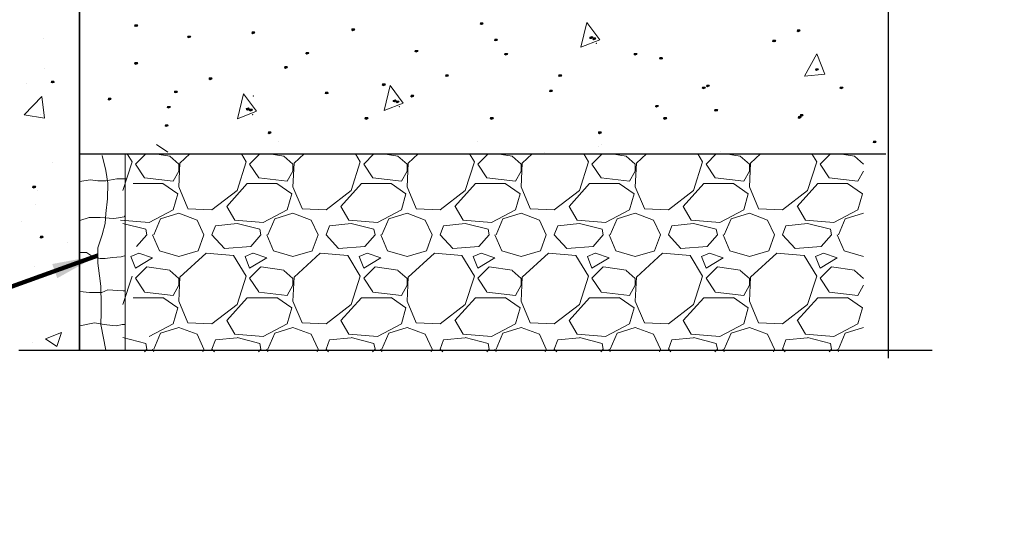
# Model space of a CAD drawing. Extents: x 155 to 606, y 184 to 461.
# Tile 2 of 28: x 202 to 245, y 185 to 207. Entities that reach past the tile are written whole.
import ezdxf

# ---------------------------------------------------------------- set-up
doc = ezdxf.new("R2010")
doc.units = 0
doc.header["$LTSCALE"] = 0.63
doc.header["$MEASUREMENT"] = 0
for name, color, linetype, lineweight in [('A-Anno-Patt', 52, 'Continuous', 18), ('od37a204$0$A-Anno-Patt', 152, 'Continuous', 18), ('od37a204$0$A-Anno-Text', 53, 'Continuous', 25), ('od37a204$0$S-Anno-Brkl', 3, 'Continuous', 25), ('od37a204$0$S-Sect-Conc', 6, 'Continuous', 35), ('od37a204$0$S-Sect-Join', 1, 'Continuous', 25)]:
    doc.layers.add(name, color=color, linetype=linetype, lineweight=lineweight)
doc.styles.add('od37a204$0$NOTES', font='romans.shx')
doc.dimstyles.new('od37a204$0$EARCH', dxfattribs={"dimtxt": 0.125, "dimasz": 0.125, "dimexe": 0.0625, "dimexo": 0.0625, "dimgap": 0.0625, "dimtad": 1, "dimdec": 4, "dimzin": 3, "dimdsep": 46, "dimlunit": 4, "dimtxsty": 'od37a204$0$NOTES', "dimcen": 0, "dimclrd": 256, "dimclre": 256, "dimadec": 0, "dimazin": 0, "dimtfac": 0.75, "dimtdec": 4, "dimtmove": 1, "dimatfit": 3, "dimfxl": 0, "dimfrac": 1, "dimtolj": 1, "dimtzin": 3, "dimlwd": 18, "dimlwe": 18, "dimarcsym": 0})

msp = doc.modelspace()

# ---------------------------------------------------------------- hatches: boundary and pattern name
at = {"layer": 'od37a204$0$S-Sect-Conc'}
h = msp.add_hatch(dxfattribs=at)
h.set_pattern_fill('AR-CONC', color=256, scale=10, style=0)
h.set_pattern_definition([(50, (65.22, 33.347), (71.726, -6.275), [7.5, -82.5]), (355, (65.22, 33.35), (-13.875, 75.22), [6, -66]), (100.45, (71.2, 32.824), (57.85, 68.944), [6.374, -70.114]), (46.184, (65.22, 53.35), (106.724, -16.552), [11.25, -123.75]), (96.636, (74.11, 51.97), (93.466, 97.41), [9.56, -105.17]), (351.184, (65.22, 53.35), (93.466, 97.41), [9, -99]), (21, (75.22, 48.347), (59.69, -40.262), [7.5, -82.5]), (326, (75.22, 48.35), (24.332, 72.515), [6, -66]), (71.45, (80.194, 44.99), (84.022, 32.253), [6.374, -70.114]), (37.5, (65.22, 33.347), (1.216, 33.2894), [0, -65.2, 0, -67, 0, -66.25]), (7.5, (65.22, 33.347), (26.307, 39.441), [0, -38.2, 0, -63.7, 0, -25.25]), (327.5, (42.92, 33.347), (53.3822, -2.2555), [0, -25, 0, -78, 0, -103.5]), (317.5, (32.92, 33.347), (58.319, 10.0105), [0, -32.5, 0, -51.8, 0, -73.5])])
h.paths.add_polyline_path([(244.95767, 206.89424), (204.44004, 212.89424), (204.44004, 200.89424), (244.95767, 200.89424)], flags=16)
h.paths.add_polyline_path([(204.44004, 212.89424), (196.44004, 212.89424), (196.44004, 186.30586), (199.54579, 186.30586), (200.23817, 187.50499), (200.05442, 185.10824), (200.74579, 186.30586), (204.44004, 186.30586)], flags=16)

# ---------------------------------------------------------------- linework, layer by layer
at = {"layer": 'A-Anno-Patt'}
for p, q in [((204.44004, 200.89424), (206.44004, 200.89424)), ((205.43222, 200.82085), (205.58789, 200.17619)), ((206.44004, 200.89424), (206.44004, 192.30586)), ((204.45375, 199.69349), (204.89852, 199.76017)), ((204.89852, 199.76017), (205.2321, 199.71571)), ((205.58789, 200.17619), (205.67684, 199.62045)), ((205.58791, 199.71571), (206.07716, 199.80463)), ((206.07716, 199.80463), (206.43297, 199.80463)), ((206.43297, 199.80463), (206.47745, 199.80463)), ((205.2321, 199.71571), (205.58791, 199.71571)), ((205.67684, 199.62045), (205.6546, 198.93133)), ((205.6546, 198.93133), (205.58789, 198.28667)), ((204.45375, 197.98181), (204.85404, 198.11518)), ((204.85404, 198.11518), (205.16538, 198.11518)), ((205.16538, 198.11518), (205.34329, 198.11518)), ((205.34329, 198.11518), (205.94373, 198.07072)), ((205.58789, 198.28667), (205.56565, 197.84208)), ((205.94373, 198.07072), (206.14388, 198.09296)), ((206.14388, 198.09296), (206.3885, 198.13742)), ((206.3885, 198.13742), (206.43297, 198.22633)), ((205.56565, 197.84208), (205.43222, 197.35303)), ((205.43222, 197.35303), (205.23207, 196.77506)), ((205.23207, 196.77506), (205.23207, 196.10818)), ((204.45375, 196.58135), (204.74285, 196.58135)), ((204.74285, 196.58135), (205.09866, 196.33682)), ((205.09866, 196.33682), (205.34329, 196.31459)), ((205.34329, 196.31459), (205.56567, 196.31459)), ((205.56567, 196.31459), (205.87701, 196.35905)), ((205.87701, 196.35905), (206.25507, 196.38128)), ((206.25507, 196.38128), (206.45521, 196.44797)), ((205.23207, 196.10818), (205.34326, 195.33014)), ((205.34326, 195.33014), (205.3655, 195.08562)), ((205.3655, 195.08562), (205.38774, 194.30758)), ((204.45375, 194.86967), (204.87628, 194.82521)), ((204.87628, 194.82521), (205.16538, 194.82521)), ((205.16538, 194.82521), (205.41001, 194.82521)), ((205.41001, 194.82521), (205.67687, 194.93636)), ((205.67687, 194.93636), (206.12164, 194.91413)), ((206.12164, 194.91413), (206.34402, 194.8919)), ((206.34402, 194.8919), (206.45521, 194.8919)), ((205.38774, 194.30758), (205.38774, 193.92968)), ((205.38774, 193.92968), (205.3655, 193.4184)), ((204.45375, 193.35806), (205.09866, 193.49143)), ((205.09866, 193.49143), (205.5212, 193.42475)), ((205.3655, 193.4184), (205.5881, 192.30586)), ((205.5212, 193.42475), (205.87701, 193.38029)), ((205.87701, 193.38029), (206.05492, 193.35806)), ((206.05492, 193.35806), (206.29955, 193.42475)), ((206.29955, 193.42475), (206.43297, 193.42475))]:
    msp.add_line(p, q, dxfattribs=at)
at = {"layer": 'od37a204$0$A-Anno-Patt'}
for p, q in [((226.40112, 205.56549), (226.66977, 206.65794)), ((227.24049, 205.89067), (226.66996, 206.65789)), ((202.8456, 205.96459), (202.8456, 205.96459)), ((226.40112, 205.56549), (227.2403, 205.89072)), ((236.1993, 204.29987), (236.74154, 205.28557)), ((237.09423, 204.39672), (236.74171, 205.28547)), ((202.92293, 204.63272), (202.92293, 204.63272)), ((236.1993, 204.29987), (237.09406, 204.39682)), ((202.09516, 203.97858), (202.09516, 203.97858)), ((217.78184, 202.7966), (218.05049, 203.88905)), ((218.62121, 203.12178), (218.05068, 203.889)), ((202.00741, 202.60209), (202.7863, 203.41386)), ((202.89691, 202.46404), (202.78643, 203.41374)), ((211.35088, 202.43932), (211.61953, 203.53178)), ((212.19024, 202.7645), (211.61971, 203.53172)), ((217.78184, 202.7966), (218.62102, 203.12183)), ((202.00741, 202.60209), (202.89678, 202.46416)), ((202.724, 202.63565), (202.724, 202.63565)), ((211.35088, 202.43932), (212.19006, 202.76456)), ((207.81296, 201.3028), (208.31038, 200.96728)), ((213.17384, 201.41846), (213.17384, 201.41846)), ((221.85759, 201.45298), (221.85759, 201.45298)), ((227.19582, 201.22743), (227.19582, 201.22743)), ((227.3076, 201.29786), (227.3076, 201.29786)), ((206.73936, 200.54726), (206.52731, 200.89424)), ((207.33479, 200.89424), (206.88723, 200.44669)), ((208.38834, 200.79722), (207.74153, 200.89424)), ((208.78925, 200.44475), (208.38925, 200.79475)), ((209.27294, 200.89424), (208.83747, 200.49664)), ((211.7394, 200.54727), (211.52736, 200.89424)), ((212.33479, 200.89424), (211.88723, 200.44668)), ((213.38835, 200.79721), (212.74153, 200.89424)), ((213.78928, 200.44472), (213.38928, 200.79472)), ((214.27293, 200.89424), (213.83746, 200.49663)), ((216.73944, 200.54728), (216.52741, 200.89424)), ((217.33479, 200.89424), (216.88723, 200.44668)), ((218.38835, 200.79721), (217.74153, 200.89424)), ((218.7893, 200.4447), (218.38931, 200.79469)), ((219.27292, 200.89424), (218.83745, 200.49663)), ((221.73948, 200.54729), (221.52746, 200.89424)), ((222.33479, 200.89424), (221.88723, 200.44667)), ((223.38835, 200.79721), (222.74152, 200.89424)), ((223.78933, 200.44467), (223.38934, 200.79467)), ((224.27292, 200.89424), (223.83744, 200.49663)), ((224.80421, 200.96828), (224.80421, 200.96828)), ((226.73953, 200.54731), (226.52751, 200.89424)), ((227.33479, 200.89424), (226.88723, 200.44667)), ((228.38836, 200.79721), (227.74152, 200.89424)), ((228.78936, 200.44464), (228.38936, 200.79464)), ((229.27291, 200.89424), (228.83743, 200.49662)), ((231.73957, 200.54732), (231.52756, 200.89424)), ((232.33479, 200.89424), (231.88722, 200.44667)), ((232.53404, 201.00188), (232.53404, 201.00188)), ((233.38836, 200.79721), (232.74152, 200.89424)), ((233.78939, 200.44461), (233.38939, 200.79461)), ((234.2729, 200.89424), (233.83742, 200.49662)), ((236.73961, 200.54733), (236.52761, 200.89424)), ((237.3348, 200.89424), (236.88722, 200.44666)), ((238.38836, 200.79721), (237.74152, 200.89424)), ((238.78942, 200.44459), (238.38942, 200.79458)), ((203.25179, 200.53307), (203.25179, 200.53307)), ((206.33737, 199.29639), (206.73737, 200.54639)), ((206.88697, 200.44703), (207.28697, 199.84703)), ((208.83682, 200.49721), (208.78682, 199.44721)), ((208.78729, 200.14674), (208.78729, 200.44674)), ((211.33737, 199.29637), (211.73737, 200.54637)), ((211.88696, 200.44704), (212.28696, 199.84704)), ((213.8368, 200.49722), (213.7868, 199.44722)), ((213.78729, 200.14674), (213.78729, 200.44674)), ((216.33737, 199.29635), (216.73737, 200.54635)), ((216.88696, 200.44704), (217.28696, 199.84704)), ((218.83679, 200.49724), (218.78679, 199.44724)), ((218.78729, 200.14674), (218.78729, 200.44674)), ((221.33737, 199.29634), (221.73737, 200.54634)), ((221.88695, 200.44705), (222.28695, 199.84705)), ((223.83677, 200.49726), (223.78677, 199.44725)), ((223.78729, 200.14674), (223.78729, 200.44674)), ((226.33737, 199.29632), (226.73737, 200.54632)), ((226.88695, 200.44706), (227.28695, 199.84706)), ((228.83676, 200.49727), (228.78676, 199.44727)), ((228.78729, 200.14674), (228.78729, 200.44674)), ((231.33737, 199.2963), (231.73737, 200.5463)), ((231.88694, 200.44706), (232.28694, 199.84706)), ((233.83674, 200.49729), (233.78674, 199.44729)), ((233.78729, 200.14674), (233.78729, 200.44674)), ((236.33737, 199.29629), (236.73737, 200.54629)), ((236.88694, 200.44707), (237.28694, 199.84707)), ((207.28756, 199.8463), (208.53756, 199.6963)), ((208.53757, 199.69684), (208.78757, 200.14684)), ((212.28756, 199.84629), (213.53756, 199.69629)), ((213.5376, 199.69685), (213.78759, 200.14685)), ((217.28756, 199.84629), (218.53756, 199.69629)), ((218.53762, 199.69686), (218.78762, 200.14686)), ((222.28756, 199.84629), (223.53756, 199.69629)), ((223.53765, 199.69687), (223.78765, 200.14687)), ((227.28756, 199.84628), (228.53756, 199.69628)), ((228.53767, 199.69688), (228.78767, 200.14688)), ((232.28756, 199.84628), (233.53757, 199.69628)), ((233.5377, 199.69689), (233.7877, 200.14689)), ((237.28756, 199.84628), (238.53757, 199.69628)), ((238.53773, 199.6969), (238.78773, 200.1469)), ((206.78729, 199.59674), (208.08729, 199.59674)), ((208.08698, 199.59886), (208.73698, 199.14886)), ((208.78569, 199.44895), (209.18569, 198.49895)), ((210.88725, 198.59678), (211.78725, 199.59678)), ((211.78729, 199.59674), (213.08729, 199.59674)), ((213.08697, 199.59889), (213.73697, 199.14889)), ((213.78566, 199.449), (214.18566, 198.499)), ((215.88724, 198.5968), (216.78724, 199.5968)), ((216.78729, 199.59674), (218.08729, 199.59674)), ((218.08697, 199.59891), (218.73697, 199.14891)), ((218.78563, 199.44905), (219.18563, 198.49905)), ((220.88723, 198.59682), (221.78723, 199.59682)), ((221.78729, 199.59674), (223.08729, 199.59674)), ((223.08696, 199.59894), (223.73696, 199.14894)), ((223.7856, 199.4491), (224.1856, 198.4991)), ((225.88722, 198.59684), (226.78721, 199.59684)), ((226.78729, 199.59674), (228.08729, 199.59674)), ((228.08695, 199.59896), (228.73695, 199.14896)), ((228.78556, 199.44915), (229.18556, 198.49915)), ((230.88721, 198.59686), (231.7872, 199.59686)), ((231.78729, 199.59674), (233.08729, 199.59674)), ((233.08695, 199.59899), (233.73695, 199.14899)), ((233.78553, 199.4492), (234.18553, 198.4992)), ((235.88719, 198.59688), (236.78719, 199.59688)), ((236.78729, 199.59674), (238.08729, 199.59674)), ((238.08694, 199.59901), (238.73694, 199.14901)), ((202.60241, 199.30671), (202.60241, 199.30671)), ((208.7376, 199.14663), (208.5376, 198.44663)), ((210.23734, 198.44727), (211.33734, 199.29727)), ((213.73761, 199.14663), (213.53761, 198.44663)), ((215.23734, 198.44721), (216.33734, 199.29721)), ((218.73763, 199.14662), (218.53763, 198.44662)), ((220.23735, 198.44716), (221.33735, 199.29716)), ((223.73764, 199.14662), (223.53764, 198.44662)), ((225.23735, 198.44711), (226.33736, 199.29711)), ((228.73766, 199.14661), (228.53766, 198.44661)), ((230.23736, 198.44706), (231.33736, 199.29706)), ((233.73767, 199.14661), (233.53767, 198.44661)), ((235.23737, 198.447), (236.33737, 199.297)), ((238.73769, 199.1466), (238.53769, 198.4466)), ((202.51005, 198.66608), (202.51005, 198.66608)), ((209.18673, 198.49624), (210.23673, 198.44624)), ((211.23916, 197.9962), (210.88916, 198.5962)), ((214.18673, 198.49624), (215.23673, 198.44624)), ((216.23919, 197.99619), (215.88919, 198.59618)), ((219.18673, 198.49624), (220.23673, 198.44624)), ((221.23923, 197.99617), (220.88923, 198.59617)), ((224.18673, 198.49624), (225.23673, 198.44624)), ((226.23926, 197.99616), (225.88926, 198.59616)), ((229.18672, 198.49624), (230.23672, 198.44624)), ((231.2393, 197.99615), (230.8893, 198.59615)), ((234.18672, 198.49624), (235.23672, 198.44624)), ((236.23933, 197.99614), (235.88933, 198.59614)), ((208.5377, 198.44607), (207.48771, 197.89607)), ((207.68703, 197.34664), (207.98703, 198.04664)), ((207.98737, 198.04668), (208.78737, 198.29668)), ((208.78695, 198.29665), (209.58695, 197.99665)), ((213.53769, 198.44609), (212.48769, 197.8961)), ((212.68702, 197.34663), (212.98702, 198.04663)), ((212.98737, 198.04667), (213.78737, 198.29668)), ((213.78695, 198.29665), (214.58695, 197.99665)), ((218.53768, 198.44612), (217.48768, 197.89612)), ((217.687, 197.34663), (217.987, 198.04663)), ((217.98737, 198.04667), (218.78737, 198.29667)), ((218.78695, 198.29666), (219.58695, 197.99666)), ((223.53766, 198.44614), (222.48766, 197.89614)), ((222.68698, 197.34662), (222.98698, 198.04662)), ((222.98737, 198.04667), (223.78737, 198.29667)), ((223.78694, 198.29666), (224.58694, 197.99666)), ((228.53765, 198.44616), (227.48765, 197.89616)), ((227.68696, 197.34662), (227.98696, 198.04662)), ((227.98737, 198.04667), (228.78737, 198.29667)), ((228.78694, 198.29666), (229.58694, 197.99666)), ((233.53763, 198.44619), (232.48764, 197.89619)), ((232.68694, 197.34661), (232.98694, 198.04661)), ((232.98737, 198.04667), (233.78737, 198.29667)), ((233.78694, 198.29666), (234.58694, 197.99666)), ((238.53762, 198.44621), (237.48762, 197.89621)), ((237.68692, 197.34661), (237.98692, 198.0466)), ((237.98737, 198.04666), (238.78737, 198.29666)), ((201.90605, 197.93658), (201.90605, 197.93658)), ((207.48669, 197.89861), (206.23669, 197.99861)), ((207.33694, 197.59723), (206.33694, 197.84723)), ((209.58741, 197.99642), (209.88741, 197.34642)), ((210.23708, 197.34695), (210.38708, 197.74695)), ((211.33807, 197.84565), (210.38807, 197.74565)), ((212.48669, 197.89862), (211.23669, 197.99862)), ((212.33694, 197.59723), (211.33694, 197.84723)), ((214.58741, 197.99641), (214.88741, 197.34641)), ((215.23707, 197.34696), (215.38707, 197.74696)), ((216.33807, 197.84565), (215.38807, 197.74565)), ((217.48669, 197.89862), (216.23668, 197.99862)), ((217.33694, 197.59724), (216.33694, 197.84724)), ((219.58741, 197.9964), (219.88741, 197.3464)), ((220.23707, 197.34697), (220.38707, 197.74697)), ((221.33807, 197.84566), (220.38807, 197.74566)), ((222.48669, 197.89863), (221.23668, 197.99863)), ((222.33693, 197.59725), (221.33693, 197.84725)), ((224.58741, 197.99639), (224.88741, 197.34639)), ((225.23706, 197.34698), (225.38706, 197.74698)), ((226.33806, 197.84566), (225.38806, 197.74566)), ((227.48668, 197.89863), (226.23668, 197.99863)), ((227.33693, 197.59725), (226.33693, 197.84725)), ((229.58741, 197.99638), (229.88741, 197.34638)), ((230.23706, 197.34698), (230.38706, 197.74698)), ((231.33806, 197.84566), (230.38806, 197.74566)), ((232.48668, 197.89864), (231.23668, 197.99864)), ((232.33693, 197.59726), (231.33693, 197.84726)), ((234.58741, 197.99637), (234.88741, 197.34638)), ((235.23705, 197.34699), (235.38705, 197.74699)), ((236.33806, 197.84567), (235.38806, 197.74567)), ((237.48668, 197.89865), (236.23668, 197.99865)), ((237.33693, 197.59727), (236.33693, 197.84726)), ((207.38725, 197.34678), (206.93725, 196.84678)), ((207.38737, 197.34609), (207.33737, 197.59609)), ((207.63645, 197.34696), (207.93645, 196.64697)), ((209.63695, 196.64717), (209.88695, 197.34717)), ((210.78697, 196.74976), (210.23697, 197.34976)), ((212.38724, 197.3468), (211.93724, 196.8468)), ((212.38737, 197.34608), (212.33737, 197.59608)), ((212.63643, 197.34697), (212.93643, 196.64697)), ((214.63694, 196.64719), (214.88694, 197.34719)), ((215.78696, 196.74981), (215.23696, 197.34981)), ((217.38723, 197.34681), (216.93723, 196.84682)), ((217.38737, 197.34606), (217.33737, 197.59606)), ((217.63641, 197.34697), (217.93641, 196.64698)), ((219.63693, 196.64721), (219.88693, 197.34721)), ((220.78696, 196.74986), (220.23696, 197.34986)), ((222.38722, 197.34683), (221.93722, 196.84684)), ((222.38737, 197.34604), (222.33737, 197.59604)), ((222.6364, 197.34698), (222.9364, 196.64698)), ((224.63691, 196.64723), (224.88691, 197.34723)), ((225.78695, 196.74991), (225.23695, 197.34991)), ((227.38721, 197.34685), (226.93721, 196.84685)), ((227.38737, 197.34602), (227.33737, 197.59602)), ((227.63638, 197.34698), (227.93638, 196.64699)), ((229.6369, 196.64725), (229.8869, 197.34725)), ((230.78694, 196.74995), (230.23694, 197.34995)), ((232.3872, 197.34687), (231.9372, 196.84687)), ((232.38737, 197.34601), (232.33737, 197.59601)), ((232.63636, 197.34699), (232.93636, 196.64699)), ((234.63688, 196.64727), (234.88688, 197.34727)), ((235.78693, 196.75), (235.23693, 197.35)), ((237.38719, 197.34689), (236.93719, 196.84689)), ((237.38737, 197.34599), (237.33737, 197.59599)), ((237.63634, 197.347), (237.93634, 196.647)), ((203.89557, 197.01967), (203.89557, 197.01967)), ((211.93666, 196.84723), (210.78666, 196.74723)), ((216.93666, 196.84723), (215.78666, 196.74723)), ((221.93666, 196.84722), (220.78666, 196.74722)), ((226.93666, 196.84722), (225.78666, 196.74722)), ((231.93667, 196.84721), (230.78666, 196.74721)), ((236.93667, 196.84721), (235.78667, 196.74721)), ((206.68692, 196.39672), (206.88692, 195.89672)), ((207.03717, 196.54639), (206.68717, 196.39639)), ((206.88698, 195.89692), (207.63698, 196.34692)), ((207.63758, 196.34688), (207.03758, 196.54688)), ((207.93657, 196.64604), (208.78657, 196.39604)), ((208.78775, 196.39617), (209.63775, 196.64617)), ((209.98745, 196.54664), (208.83745, 195.49664)), ((211.18753, 196.44579), (209.98753, 196.54579)), ((211.73938, 195.54727), (211.18938, 196.44727)), ((211.68691, 196.39672), (211.88691, 195.89672)), ((212.03717, 196.5464), (211.68717, 196.3964)), ((211.88698, 195.89692), (212.63699, 196.34692)), ((212.63758, 196.34689), (212.03758, 196.54689)), ((212.93657, 196.64604), (213.78657, 196.39604)), ((213.78775, 196.39617), (214.63774, 196.64617)), ((214.98744, 196.54663), (213.83744, 195.49663)), ((216.18753, 196.44579), (214.98753, 196.54579)), ((216.73942, 195.54728), (216.18942, 196.44728)), ((216.68691, 196.39672), (216.8869, 195.89672)), ((217.03717, 196.54641), (216.68717, 196.39641)), ((216.88699, 195.89692), (217.63699, 196.34692)), ((217.63758, 196.34689), (217.03758, 196.54689)), ((217.93656, 196.64604), (218.78656, 196.39604)), ((218.78774, 196.39617), (219.63774, 196.64617)), ((219.98743, 196.54663), (218.83743, 195.49663)), ((221.18753, 196.44579), (219.98753, 196.54579)), ((221.73946, 195.54729), (221.18946, 196.44729)), ((221.6869, 196.39672), (221.8869, 195.89672)), ((222.03718, 196.54642), (221.68717, 196.39642)), ((221.887, 195.89692), (222.637, 196.34692)), ((222.63759, 196.3469), (222.03759, 196.5469)), ((222.93656, 196.64603), (223.78656, 196.39603)), ((223.78774, 196.39618), (224.63774, 196.64617)), ((224.98742, 196.54663), (223.83742, 195.49663)), ((226.18754, 196.4458), (224.98753, 196.54579)), ((226.7395, 195.5473), (226.1895, 196.4473)), ((226.68689, 196.39672), (226.88689, 195.89672)), ((227.03718, 196.54642), (226.68718, 196.39642)), ((226.88701, 195.89692), (227.63701, 196.34693)), ((227.63759, 196.3469), (227.03759, 196.5469)), ((227.93656, 196.64603), (228.78655, 196.39603)), ((228.78773, 196.39618), (229.63773, 196.64618)), ((229.98741, 196.54662), (228.83741, 195.49662)), ((231.18754, 196.4458), (229.98754, 196.5458)), ((231.73955, 195.54731), (231.18955, 196.44731)), ((231.68688, 196.39671), (231.88688, 195.89672)), ((232.03718, 196.54643), (231.68718, 196.39643)), ((231.88702, 195.89692), (232.63702, 196.34693)), ((232.63759, 196.3469), (232.03759, 196.5469)), ((232.93655, 196.64603), (233.78655, 196.39603)), ((233.78773, 196.39618), (234.63773, 196.64618)), ((234.9874, 196.54662), (233.8374, 195.49662)), ((236.18754, 196.4458), (234.98754, 196.5458)), ((236.73959, 195.54732), (236.18959, 196.44732)), ((236.68687, 196.39671), (236.88687, 195.89672)), ((237.03718, 196.54644), (236.68718, 196.39644)), ((236.88702, 195.89693), (237.63703, 196.34693)), ((237.6376, 196.34691), (237.0376, 196.54691)), ((237.93655, 196.64603), (238.78655, 196.39603)), ((202.48081, 195.97778), (202.48081, 195.97778)), ((207.38723, 195.94668), (206.88723, 195.44668)), ((208.38832, 195.7972), (207.38832, 195.9472)), ((212.38723, 195.94668), (211.88723, 195.44668)), ((213.38832, 195.7972), (212.38832, 195.9472)), ((217.38723, 195.94668), (216.88723, 195.44668)), ((218.38832, 195.7972), (217.38832, 195.9472)), ((222.38723, 195.94667), (221.88723, 195.44667)), ((223.38833, 195.7972), (222.38833, 195.9472)), ((227.38722, 195.94667), (226.88723, 195.44667)), ((228.38833, 195.7972), (227.38833, 195.9472)), ((232.38722, 195.94666), (231.88722, 195.44667)), ((233.38833, 195.7972), (232.38834, 195.9472)), ((237.38722, 195.94666), (236.88722, 195.44666)), ((238.38834, 195.7972), (237.38834, 195.9472)), ((206.33737, 194.29638), (206.73737, 195.54638)), ((206.88697, 195.44703), (207.28697, 194.84703)), ((208.78921, 195.44478), (208.38922, 195.79478)), ((208.83682, 195.49721), (208.78682, 194.44721)), ((208.78729, 195.14674), (208.78729, 195.44674)), ((211.33737, 194.29637), (211.73737, 195.54637)), ((211.88697, 195.44703), (212.28697, 194.84703)), ((213.78924, 195.44476), (213.38925, 195.79476)), ((213.8368, 195.49722), (213.7868, 194.44722)), ((213.78729, 195.14674), (213.78729, 195.44674)), ((216.33737, 194.29635), (216.73737, 195.54635)), ((216.88696, 195.44704), (217.28696, 194.84704)), ((218.78927, 195.44473), (218.38927, 195.79473)), ((218.83679, 195.49724), (218.78679, 194.44724)), ((218.78729, 195.14674), (218.78729, 195.44674)), ((221.33737, 194.29633), (221.73737, 195.54633)), ((221.88696, 195.44705), (222.28696, 194.84705)), ((223.7893, 195.4447), (223.3893, 195.7947)), ((223.83677, 195.49726), (223.78677, 194.44726)), ((223.78729, 195.14674), (223.78729, 195.44674)), ((226.33737, 194.29632), (226.73737, 195.54631)), ((226.88695, 195.44705), (227.28695, 194.84705)), ((228.78933, 195.44467), (228.38933, 195.79467)), ((228.83676, 195.49727), (228.78676, 194.44727)), ((228.78729, 195.14674), (228.78729, 195.44674)), ((231.33737, 194.2963), (231.73737, 195.5463)), ((231.88695, 195.44706), (232.28695, 194.84706)), ((233.78936, 195.44465), (233.38936, 195.79465)), ((233.83674, 195.49729), (233.78674, 194.44729)), ((233.78729, 195.14674), (233.78729, 195.44674)), ((236.33737, 194.29628), (236.73737, 195.54628)), ((236.88694, 195.44707), (237.28694, 194.84707)), ((238.78939, 195.44462), (238.38939, 195.79462)), ((208.53758, 194.69685), (208.78758, 195.14685)), ((213.53761, 194.69686), (213.78761, 195.14686)), ((218.53764, 194.69687), (218.78764, 195.14686)), ((223.53766, 194.69688), (223.78766, 195.14687)), ((228.53769, 194.69688), (228.78769, 195.14688)), ((233.53772, 194.69689), (233.78771, 195.14689)), ((238.53774, 194.6969), (238.78774, 195.1469)), ((206.78729, 194.59674), (208.08729, 194.59674)), ((207.28755, 194.84631), (208.53755, 194.69631)), ((208.08698, 194.59882), (208.73698, 194.14882)), ((210.88724, 193.5968), (211.78724, 194.59679)), ((211.78729, 194.59674), (213.08729, 194.59674)), ((212.28755, 194.8463), (213.53756, 194.6963)), ((213.08698, 194.59885), (213.73698, 194.14885)), ((215.88723, 193.59681), (216.78723, 194.59681)), ((216.78729, 194.59674), (218.08729, 194.59674)), ((217.28755, 194.8463), (218.53756, 194.6963)), ((218.08697, 194.59887), (218.73697, 194.14887)), ((220.88722, 193.59683), (221.78722, 194.59683)), ((221.78729, 194.59674), (223.08729, 194.59674)), ((222.28755, 194.8463), (223.53756, 194.6963)), ((223.08696, 194.5989), (223.73696, 194.1489)), ((225.88721, 193.59685), (226.78721, 194.59685)), ((226.78729, 194.59674), (228.08729, 194.59674)), ((227.28756, 194.84629), (228.53756, 194.69629)), ((228.08696, 194.59892), (228.73696, 194.14892)), ((230.8872, 193.59687), (231.78719, 194.59687)), ((231.78729, 194.59674), (233.08729, 194.59674)), ((232.28756, 194.84629), (233.53756, 194.69629)), ((233.08695, 194.59895), (233.73695, 194.14894)), ((235.88719, 193.59689), (236.78718, 194.59689)), ((236.78729, 194.59674), (238.08729, 194.59674)), ((237.28756, 194.84629), (238.53756, 194.69629)), ((238.08695, 194.59897), (238.73695, 194.14897)), ((208.7376, 194.14663), (208.5376, 193.44663)), ((208.78571, 194.44893), (209.18571, 193.49893)), ((210.23734, 193.4472), (211.33734, 194.2972)), ((213.73762, 194.14663), (213.53762, 193.44663)), ((213.78568, 194.44898), (214.18568, 193.49898)), ((215.23735, 193.44715), (216.33735, 194.29715)), ((218.73763, 194.14662), (218.53763, 193.44662)), ((218.78565, 194.44903), (219.18565, 193.49903)), ((220.23735, 193.4471), (221.33735, 194.2971)), ((223.73765, 194.14662), (223.53765, 193.44662)), ((223.78561, 194.44908), (224.18561, 193.49908)), ((225.23736, 193.44705), (226.33736, 194.29705)), ((228.73766, 194.14661), (228.53766, 193.44661)), ((228.78558, 194.44913), (229.18558, 193.49913)), ((230.23736, 193.44699), (231.33737, 194.29699)), ((233.73768, 194.1466), (233.53768, 193.44661)), ((233.78555, 194.44918), (234.18555, 193.49918)), ((235.23737, 193.44694), (236.33737, 194.29694)), ((238.73769, 194.1466), (238.53769, 193.4466)), ((208.53768, 193.44611), (207.48768, 192.89611)), ((207.98737, 193.04668), (208.78737, 193.29668)), ((208.78696, 193.29666), (209.58696, 192.99666)), ((209.18674, 193.49625), (210.23674, 193.44625)), ((211.23914, 192.9962), (210.88914, 193.5962)), ((213.53767, 193.44613), (212.48767, 192.89614)), ((212.98737, 193.04667), (213.78737, 193.29668)), ((213.78696, 193.29666), (214.58696, 192.99666)), ((214.18674, 193.49625), (215.23674, 193.44625)), ((216.23917, 192.99619), (215.88917, 193.59619)), ((218.53765, 193.44616), (217.48765, 192.89616)), ((217.98737, 193.04667), (218.78737, 193.29667)), ((218.78695, 193.29666), (219.58695, 192.99666)), ((219.18674, 193.49625), (220.23674, 193.44625)), ((221.2392, 192.99618), (220.88921, 193.59618)), ((223.53764, 193.44618), (222.48764, 192.89618)), ((222.98737, 193.04667), (223.78737, 193.29667)), ((223.78695, 193.29666), (224.58695, 192.99666)), ((224.18674, 193.49625), (225.23674, 193.44625)), ((226.23924, 192.99617), (225.88924, 193.59617)), ((228.53762, 193.4462), (227.48763, 192.8962)), ((227.98737, 193.04667), (228.78737, 193.29667)), ((228.78695, 193.29666), (229.58695, 192.99667)), ((229.18674, 193.49625), (230.23674, 193.44625)), ((231.23927, 192.99616), (230.88928, 193.59615)), ((233.53761, 193.44623), (232.48761, 192.89623)), ((232.98737, 193.04667), (233.78737, 193.29667)), ((233.78695, 193.29667), (234.58695, 192.99667)), ((234.18674, 193.49625), (235.23674, 193.44625)), ((236.23931, 192.99614), (235.88931, 193.59614)), ((238.5376, 193.44625), (237.4876, 192.89625)), ((237.98737, 193.04666), (238.78737, 193.29666)), ((202.94666, 192.79979), (203.64684, 193.06857)), ((203.4442, 192.46416), (203.64696, 193.06845)), ((207.68703, 192.34664), (207.98703, 193.04664)), ((209.58741, 192.99642), (209.88741, 192.34642)), ((212.4867, 192.89857), (211.2367, 192.99857)), ((212.68701, 192.34663), (212.98701, 193.04663)), ((214.58741, 192.99641), (214.88741, 192.34641)), ((217.4867, 192.89857), (216.2367, 192.99857)), ((217.68699, 192.34663), (217.98699, 193.04662)), ((219.58741, 192.9964), (219.88741, 192.3464)), ((222.4867, 192.89858), (221.2367, 192.99858)), ((222.68697, 192.34662), (222.98697, 193.04662)), ((224.58741, 192.99639), (224.88741, 192.34639)), ((227.4867, 192.89858), (226.2367, 192.99858)), ((227.68695, 192.34662), (227.98695, 193.04661)), ((229.58741, 192.99638), (229.88741, 192.34639)), ((232.4867, 192.89859), (231.2367, 192.99859)), ((232.68693, 192.34661), (232.98693, 193.04661)), ((234.58741, 192.99638), (234.88741, 192.34638)), ((237.4867, 192.8986), (236.2367, 192.9986)), ((237.68692, 192.34661), (237.98691, 193.0466)), ((202.35921, 192.64884), (202.35921, 192.64884)), ((202.94666, 192.79979), (203.44408, 192.46428)), ((207.33695, 192.59722), (206.33695, 192.84722)), ((207.38737, 192.3461), (207.33737, 192.5961)), ((210.23708, 192.34695), (210.38708, 192.74695)), ((211.33805, 192.84568), (210.38805, 192.74568)), ((212.33695, 192.59723), (211.33695, 192.84722)), ((212.38737, 192.34608), (212.33737, 192.59608)), ((215.23707, 192.34696), (215.38707, 192.74696)), ((216.33804, 192.84569), (215.38804, 192.74569)), ((217.33694, 192.59723), (216.33694, 192.84723)), ((217.38737, 192.34606), (217.33737, 192.59606)), ((220.23707, 192.34697), (220.38707, 192.74697)), ((221.33804, 192.84569), (220.38804, 192.74569)), ((222.33694, 192.59724), (221.33694, 192.84724)), ((222.38737, 192.34605), (222.33737, 192.59604)), ((225.23707, 192.34698), (225.38707, 192.74698)), ((226.33804, 192.84569), (225.38804, 192.74569)), ((227.33694, 192.59724), (226.33694, 192.84724)), ((227.38737, 192.34603), (227.33737, 192.59603)), ((230.23706, 192.34699), (230.38706, 192.74699)), ((231.33804, 192.8457), (230.38804, 192.7457)), ((232.33694, 192.59725), (231.33694, 192.84725)), ((232.38737, 192.34601), (232.33737, 192.59601)), ((235.23706, 192.347), (235.38706, 192.747)), ((236.33803, 192.8457), (235.38803, 192.7457)), ((237.33694, 192.59726), (236.33694, 192.84726)), ((237.38737, 192.34599), (237.33737, 192.59599)), ((207.38724, 192.34679), (207.27952, 192.2271)), ((207.63646, 192.34696), (207.68783, 192.2271)), ((209.84407, 192.2271), (209.88695, 192.34718)), ((210.34937, 192.2271), (210.23697, 192.34972)), ((212.38723, 192.34681), (212.27949, 192.2271)), ((212.63644, 192.34697), (212.68781, 192.2271)), ((214.84405, 192.2271), (214.88694, 192.3472)), ((215.34941, 192.2271), (215.23697, 192.34976)), ((217.38722, 192.34683), (217.27946, 192.2271)), ((217.63642, 192.34697), (217.6878, 192.2271)), ((219.84402, 192.2271), (219.88692, 192.34722)), ((220.34944, 192.2271), (220.23696, 192.34981)), ((222.38721, 192.34685), (222.27944, 192.2271)), ((222.6364, 192.34698), (222.68778, 192.2271)), ((224.844, 192.2271), (224.88691, 192.34724)), ((225.34948, 192.2271), (225.23695, 192.34986)), ((227.3872, 192.34687), (227.27941, 192.2271)), ((227.63639, 192.34698), (227.68776, 192.2271)), ((229.84398, 192.2271), (229.8869, 192.34726)), ((230.34952, 192.2271), (230.23694, 192.34991)), ((232.38719, 192.34689), (232.27938, 192.2271)), ((232.63637, 192.34699), (232.68775, 192.2271)), ((234.84396, 192.2271), (234.88688, 192.34728)), ((235.34955, 192.2271), (235.23694, 192.34995)), ((237.38718, 192.34691), (237.27935, 192.2271)), ((237.63635, 192.34699), (237.68773, 192.2271))]:
    msp.add_line(p, q, dxfattribs=at)
at = {"layer": 'od37a204$0$A-Anno-Patt', "flags": 128}
for points in [[(206.8703, 206.52073), (206.94094, 206.52489), (206.95756, 206.4958), (206.91601, 206.48334), (206.86615, 206.4958), (206.89108, 206.5332), (206.96171, 206.52904), (206.97418, 206.4958), (206.89939, 206.47087), (206.84953, 206.4958), (206.86199, 206.54982), (206.95756, 206.54982), (206.98664, 206.51242), (206.90354, 206.49996)], [(212.00614, 206.20812), (212.07678, 206.21227), (212.0934, 206.18319), (212.05185, 206.17072), (212.00199, 206.18319), (212.02692, 206.22058), (212.09755, 206.21643), (212.11002, 206.18319), (212.03523, 206.15826), (211.98537, 206.18319), (211.99783, 206.2372), (212.0934, 206.2372), (212.12248, 206.19981), (212.03938, 206.18734)], [(216.38277, 206.3421), (216.4534, 206.34625), (216.47002, 206.31717), (216.42848, 206.3047), (216.37862, 206.31717), (216.40355, 206.35456), (216.47418, 206.35041), (216.48664, 206.31717), (216.41186, 206.29224), (216.362, 206.31717), (216.37446, 206.37118), (216.47002, 206.37118), (216.49911, 206.33379), (216.41601, 206.32132)], [(222.00987, 206.61005), (222.0805, 206.61421), (222.09712, 206.58512), (222.05557, 206.57266), (222.00571, 206.58512), (222.03064, 206.62252), (222.10127, 206.61836), (222.11374, 206.58512), (222.03895, 206.56019), (221.98909, 206.58512), (222.00156, 206.63914), (222.09712, 206.63914), (222.1262, 206.60174), (222.0431, 206.58928)], [(235.89896, 206.29744), (235.9696, 206.30159), (235.98622, 206.27251), (235.94467, 206.26004), (235.89481, 206.27251), (235.91974, 206.3099), (235.99037, 206.30575), (236.00283, 206.27251), (235.92805, 206.24758), (235.87819, 206.27251), (235.89065, 206.32652), (235.98622, 206.32652), (236.0153, 206.28913), (235.9322, 206.27666)], [(209.1926, 206.02948), (209.26323, 206.03363), (209.27985, 206.00455), (209.2383, 205.99209), (209.18844, 206.00455), (209.21337, 206.04194), (209.284, 206.03779), (209.29647, 206.00455), (209.22168, 205.97962), (209.17182, 206.00455), (209.18429, 206.05856), (209.27985, 206.05856), (209.30893, 206.02117), (209.22584, 206.0087)], [(222.6351, 205.8955), (222.70573, 205.89966), (222.72235, 205.87057), (222.6808, 205.85811), (222.63094, 205.87057), (222.65587, 205.90797), (222.72651, 205.90381), (222.73897, 205.87057), (222.66418, 205.84564), (222.61432, 205.87057), (222.62679, 205.92458), (222.72235, 205.92458), (222.75144, 205.88719), (222.66834, 205.87473)], [(226.80972, 205.98608), (226.87687, 206.00837), (226.90045, 205.98458), (226.86355, 205.96179), (226.81216, 205.96092), (226.82656, 206.0035), (226.89586, 206.01776), (226.91651, 205.98888), (226.85072, 205.94545), (226.79611, 205.95662), (226.79417, 206.01202), (226.88647, 206.03676), (226.92425, 206.00816), (226.84721, 205.97462)], [(226.94549, 205.94978), (227.01612, 205.95394), (227.03274, 205.92485), (226.99119, 205.91239), (226.94133, 205.92485), (226.96626, 205.96225), (227.03689, 205.95809), (227.04936, 205.92485), (226.97457, 205.89993), (226.92471, 205.92485), (226.93718, 205.97887), (227.03274, 205.97887), (227.06182, 205.94147), (226.97873, 205.92901)], [(226.94549, 205.94978), (227.01612, 205.95394), (227.03274, 205.92485), (226.99119, 205.91239), (226.94133, 205.92485), (226.96626, 205.96225), (227.03689, 205.95809), (227.04936, 205.92485), (226.97457, 205.89993), (226.92471, 205.92485), (226.93718, 205.97887), (227.03274, 205.97887), (227.06182, 205.94147), (226.97873, 205.92901)], [(234.82714, 205.85084), (234.89777, 205.855), (234.91439, 205.82591), (234.87284, 205.81345), (234.82298, 205.82591), (234.84791, 205.86331), (234.91854, 205.85915), (234.93101, 205.82591), (234.85622, 205.80098), (234.80636, 205.82591), (234.81883, 205.87993), (234.91439, 205.87993), (234.94347, 205.84253), (234.86037, 205.83007)], [(219.15166, 205.40425), (219.22229, 205.4084), (219.23891, 205.37932), (219.19736, 205.36685), (219.1475, 205.37932), (219.17243, 205.41671), (219.24307, 205.41256), (219.25553, 205.37932), (219.18074, 205.35439), (219.13089, 205.37932), (219.14335, 205.43333), (219.23891, 205.43333), (219.268, 205.39594), (219.1849, 205.38347)], [(214.3731, 205.31493), (214.44373, 205.31908), (214.46035, 205.29), (214.4188, 205.27753), (214.36894, 205.29), (214.39387, 205.32739), (214.4645, 205.32324), (214.47697, 205.29), (214.40218, 205.26507), (214.35232, 205.29), (214.36479, 205.34401), (214.46035, 205.34401), (214.48943, 205.30662), (214.40633, 205.29415)], [(223.08169, 205.27027), (223.15233, 205.27442), (223.16895, 205.24534), (223.1274, 205.23287), (223.07754, 205.24534), (223.10247, 205.28273), (223.1731, 205.27858), (223.18557, 205.24534), (223.11078, 205.22041), (223.06092, 205.24534), (223.07338, 205.29935), (223.16895, 205.29935), (223.19803, 205.26196), (223.11493, 205.24949)], [(228.75345, 205.27027), (228.82408, 205.27442), (228.8407, 205.24534), (228.79915, 205.23287), (228.74929, 205.24534), (228.77422, 205.28273), (228.84485, 205.27858), (228.85732, 205.24534), (228.78253, 205.22041), (228.73267, 205.24534), (228.74514, 205.29935), (228.8407, 205.29935), (228.86978, 205.26196), (228.78669, 205.24949)], [(229.86993, 205.09163), (229.94057, 205.09579), (229.95719, 205.0667), (229.91564, 205.05424), (229.86578, 205.0667), (229.89071, 205.10409), (229.96134, 205.09994), (229.97381, 205.0667), (229.89902, 205.04177), (229.84916, 205.0667), (229.86162, 205.12071), (229.95719, 205.12071), (229.98627, 205.08332), (229.90317, 205.07086)], [(206.8703, 204.86833), (206.94094, 204.87249), (206.95756, 204.8434), (206.91601, 204.83094), (206.86615, 204.8434), (206.89108, 204.8808), (206.96171, 204.87664), (206.97418, 204.8434), (206.89939, 204.81847), (206.84953, 204.8434), (206.86199, 204.89742), (206.95756, 204.89742), (206.98664, 204.86002), (206.90354, 204.84756)], [(213.43525, 204.68969), (213.50588, 204.69385), (213.5225, 204.66477), (213.48095, 204.6523), (213.43109, 204.66477), (213.45602, 204.70216), (213.52665, 204.698), (213.53912, 204.66477), (213.46433, 204.63984), (213.41447, 204.66477), (213.42694, 204.71878), (213.5225, 204.71878), (213.55158, 204.68139), (213.46849, 204.66892)], [(236.70283, 204.60038), (236.77347, 204.60453), (236.79009, 204.57545), (236.74854, 204.56298), (236.69868, 204.57545), (236.72361, 204.61284), (236.79424, 204.60869), (236.80671, 204.57545), (236.73192, 204.55052), (236.68206, 204.57545), (236.69452, 204.62946), (236.79009, 204.62946), (236.81917, 204.59207), (236.73607, 204.5796)], [(203.21379, 204.05456), (203.28442, 204.05871), (203.30104, 204.02963), (203.2595, 204.01717), (203.20964, 204.02963), (203.23457, 204.06702), (203.3052, 204.06287), (203.31766, 204.02963), (203.24288, 204.0047), (203.19302, 204.02963), (203.20548, 204.08364), (203.30104, 204.08364), (203.33013, 204.04625), (203.24703, 204.03379)], [(210.13045, 204.19844), (210.20108, 204.2026), (210.2177, 204.17351), (210.17615, 204.16105), (210.12629, 204.17351), (210.15122, 204.21091), (210.22185, 204.20675), (210.23432, 204.17351), (210.15953, 204.14858), (210.10967, 204.17351), (210.12214, 204.22752), (210.2177, 204.22752), (210.24678, 204.19013), (210.16368, 204.17767)], [(220.49144, 204.33242), (220.56208, 204.33657), (220.5787, 204.30749), (220.53715, 204.29503), (220.48729, 204.30749), (220.51222, 204.34488), (220.58285, 204.34073), (220.59532, 204.30749), (220.52053, 204.28256), (220.47067, 204.30749), (220.48313, 204.3615), (220.5787, 204.3615), (220.60778, 204.32411), (220.52468, 204.31164)], [(225.44865, 204.33242), (225.51928, 204.33657), (225.5359, 204.30749), (225.49435, 204.29503), (225.44449, 204.30749), (225.46942, 204.34488), (225.54005, 204.34073), (225.55252, 204.30749), (225.47773, 204.28256), (225.42787, 204.30749), (225.44034, 204.3615), (225.5359, 204.3615), (225.56498, 204.32411), (225.48188, 204.31164)], [(208.61202, 203.61787), (208.68266, 203.62202), (208.69928, 203.59294), (208.65773, 203.58047), (208.60787, 203.59294), (208.6328, 203.63033), (208.70343, 203.62618), (208.7159, 203.59294), (208.64111, 203.56801), (208.59125, 203.59294), (208.60371, 203.64695), (208.69928, 203.64695), (208.72836, 203.60956), (208.64526, 203.59709)], [(217.72256, 203.93048), (217.79319, 203.93464), (217.80981, 203.90555), (217.76826, 203.89309), (217.7184, 203.90555), (217.74333, 203.94295), (217.81396, 203.93879), (217.82643, 203.90555), (217.75164, 203.88063), (217.70178, 203.90555), (217.71425, 203.95957), (217.80981, 203.95957), (217.83889, 203.92217), (217.7558, 203.90971)], [(225.04671, 203.66253), (225.11734, 203.66668), (225.13396, 203.6376), (225.09241, 203.62513), (225.04256, 203.6376), (225.06748, 203.67499), (225.13812, 203.67084), (225.15058, 203.6376), (225.07579, 203.61267), (225.02594, 203.6376), (225.0384, 203.69161), (225.13396, 203.69161), (225.16305, 203.65422), (225.07995, 203.64175)], [(231.74563, 203.79651), (231.81626, 203.80066), (231.83288, 203.77158), (231.79134, 203.75911), (231.74148, 203.77158), (231.76641, 203.80897), (231.83704, 203.80482), (231.8495, 203.77158), (231.77472, 203.74665), (231.72486, 203.77158), (231.73732, 203.82559), (231.83288, 203.82559), (231.86197, 203.7882), (231.77887, 203.77573)], [(231.92427, 203.88582), (231.9949, 203.88998), (232.01152, 203.8609), (231.96997, 203.84843), (231.92011, 203.8609), (231.94504, 203.89829), (232.01568, 203.89413), (232.02814, 203.8609), (231.95335, 203.83597), (231.9035, 203.8609), (231.91596, 203.91491), (232.01152, 203.91491), (232.04061, 203.87751), (231.95751, 203.86505)], [(237.77466, 203.79651), (237.84529, 203.80066), (237.86191, 203.77158), (237.82036, 203.75911), (237.77051, 203.77158), (237.79544, 203.80897), (237.86607, 203.80482), (237.87853, 203.77158), (237.80374, 203.74665), (237.75389, 203.77158), (237.76635, 203.82559), (237.86191, 203.82559), (237.891, 203.7882), (237.8079, 203.77573)], [(205.70916, 203.30525), (205.77979, 203.30941), (205.79641, 203.28032), (205.75486, 203.26786), (205.705, 203.28032), (205.72993, 203.31772), (205.80056, 203.31356), (205.81303, 203.28032), (205.73824, 203.25539), (205.68838, 203.28032), (205.70085, 203.33434), (205.79641, 203.33434), (205.82549, 203.29694), (205.7424, 203.28448)], [(215.22163, 203.57321), (215.29226, 203.57736), (215.30888, 203.54828), (215.26733, 203.53581), (215.21747, 203.54828), (215.2424, 203.58567), (215.31303, 203.58152), (215.3255, 203.54828), (215.25071, 203.52335), (215.20085, 203.54828), (215.21332, 203.60229), (215.30888, 203.60229), (215.33796, 203.5649), (215.25486, 203.55243)], [(218.19044, 203.21719), (218.25759, 203.23949), (218.28117, 203.21569), (218.24427, 203.1929), (218.19288, 203.19204), (218.20728, 203.23461), (218.27659, 203.24888), (218.29723, 203.22), (218.23144, 203.17656), (218.17683, 203.18774), (218.17489, 203.24313), (218.2672, 203.26787), (218.30497, 203.23928), (218.22793, 203.20573)], [(218.32621, 203.1809), (218.39684, 203.18505), (218.41346, 203.15597), (218.37191, 203.1435), (218.32205, 203.15597), (218.34698, 203.19336), (218.41762, 203.18921), (218.43008, 203.15597), (218.35529, 203.13104), (218.30543, 203.15597), (218.3179, 203.20998), (218.41346, 203.20998), (218.44254, 203.17259), (218.35945, 203.16012)], [(218.32621, 203.1809), (218.39684, 203.18505), (218.41346, 203.15597), (218.37191, 203.1435), (218.32205, 203.15597), (218.34698, 203.19336), (218.41762, 203.18921), (218.43008, 203.15597), (218.35529, 203.13104), (218.30543, 203.15597), (218.3179, 203.20998), (218.41346, 203.20998), (218.44254, 203.17259), (218.35945, 203.16012)], [(218.97302, 203.43923), (219.04365, 203.44338), (219.06027, 203.4143), (219.01873, 203.40184), (218.96887, 203.4143), (218.9938, 203.45169), (219.06443, 203.44754), (219.07689, 203.4143), (219.00211, 203.38937), (218.95225, 203.4143), (218.96471, 203.46831), (219.06027, 203.46831), (219.08936, 203.43092), (219.00626, 203.41846)], [(208.29941, 202.94798), (208.37004, 202.95213), (208.38666, 202.92305), (208.34511, 202.91058), (208.29525, 202.92305), (208.32018, 202.96044), (208.39081, 202.95629), (208.40328, 202.92305), (208.32849, 202.89812), (208.27863, 202.92305), (208.2911, 202.97706), (208.38666, 202.97706), (208.41574, 202.93967), (208.33265, 202.9272)], [(211.75948, 202.85992), (211.82663, 202.88221), (211.85021, 202.85842), (211.8133, 202.83563), (211.76192, 202.83476), (211.77632, 202.87733), (211.84562, 202.8916), (211.86626, 202.86272), (211.80048, 202.81928), (211.74586, 202.83046), (211.74392, 202.88586), (211.83623, 202.91059), (211.874, 202.882), (211.79696, 202.84845)], [(211.89524, 202.82362), (211.96588, 202.82778), (211.9825, 202.79869), (211.94095, 202.78623), (211.89109, 202.79869), (211.91602, 202.83609), (211.98665, 202.83193), (211.99912, 202.79869), (211.92433, 202.77376), (211.87447, 202.79869), (211.88693, 202.8527), (211.9825, 202.8527), (212.01158, 202.81531), (211.92848, 202.80285)], [(211.89524, 202.82362), (211.96588, 202.82778), (211.9825, 202.79869), (211.94095, 202.78623), (211.89109, 202.79869), (211.91602, 202.83609), (211.98665, 202.83193), (211.99912, 202.79869), (211.92433, 202.77376), (211.87447, 202.79869), (211.88693, 202.8527), (211.9825, 202.8527), (212.01158, 202.81531), (211.92848, 202.80285)], [(229.6913, 202.99263), (229.76193, 202.99679), (229.77855, 202.96771), (229.737, 202.95524), (229.68714, 202.96771), (229.71207, 203.0051), (229.7827, 203.00094), (229.79517, 202.96771), (229.72038, 202.94278), (229.67052, 202.96771), (229.68299, 203.02172), (229.77855, 203.02172), (229.80763, 202.98433), (229.72453, 202.97186)], [(232.28155, 202.814), (232.35218, 202.81815), (232.3688, 202.78907), (232.32725, 202.7766), (232.27739, 202.78907), (232.30232, 202.82646), (232.37295, 202.82231), (232.38542, 202.78907), (232.31063, 202.76414), (232.26077, 202.78907), (232.27324, 202.84308), (232.3688, 202.84308), (232.39788, 202.80569), (232.31478, 202.79322)], [(216.96335, 202.45672), (217.03398, 202.46088), (217.0506, 202.43179), (217.00905, 202.41933), (216.95919, 202.43179), (216.98412, 202.46919), (217.05475, 202.46503), (217.06722, 202.43179), (216.99243, 202.40686), (216.94257, 202.43179), (216.95504, 202.48581), (217.0506, 202.48581), (217.07968, 202.44841), (216.99658, 202.43595)], [(222.45646, 202.45672), (222.52709, 202.46088), (222.54371, 202.43179), (222.50216, 202.41933), (222.45231, 202.43179), (222.47724, 202.46919), (222.54787, 202.46503), (222.56033, 202.43179), (222.48554, 202.40686), (222.43569, 202.43179), (222.44815, 202.48581), (222.54371, 202.48581), (222.5728, 202.44841), (222.4897, 202.43595)], [(230.04857, 202.45672), (230.1192, 202.46088), (230.13582, 202.43179), (230.09428, 202.41933), (230.04442, 202.43179), (230.06935, 202.46919), (230.13998, 202.46503), (230.15244, 202.43179), (230.07766, 202.40686), (230.0278, 202.43179), (230.04026, 202.48581), (230.13582, 202.48581), (230.16491, 202.44841), (230.08181, 202.43595)], [(235.94362, 202.50138), (236.01426, 202.50554), (236.03087, 202.47645), (235.98933, 202.46399), (235.93947, 202.47645), (235.9644, 202.51385), (236.03503, 202.50969), (236.04749, 202.47645), (235.97271, 202.45152), (235.92285, 202.47645), (235.93531, 202.53046), (236.03087, 202.53046), (236.05996, 202.49307), (235.97686, 202.48061)], [(236.03294, 202.5907), (236.10357, 202.59485), (236.12019, 202.56577), (236.07864, 202.55331), (236.02879, 202.56577), (236.05372, 202.60316), (236.12435, 202.59901), (236.13681, 202.56577), (236.06203, 202.54084), (236.01217, 202.56577), (236.02463, 202.61978), (236.12019, 202.61978), (236.14928, 202.58239), (236.06618, 202.56993)], [(208.21009, 202.1441), (208.28072, 202.14826), (208.29734, 202.11918), (208.25579, 202.10671), (208.20593, 202.11918), (208.23086, 202.15657), (208.3015, 202.15241), (208.31396, 202.11918), (208.23917, 202.09425), (208.18931, 202.11918), (208.20178, 202.17319), (208.29734, 202.17319), (208.32642, 202.1358), (208.24333, 202.12333)], [(212.7207, 201.83149), (212.79133, 201.83564), (212.80795, 201.80656), (212.7664, 201.79409), (212.71654, 201.80656), (212.74147, 201.84395), (212.8121, 201.8398), (212.82457, 201.80656), (212.74978, 201.78163), (212.69992, 201.80656), (212.71239, 201.86057), (212.80795, 201.86057), (212.83703, 201.82318), (212.75393, 201.81071)], [(227.19037, 201.83149), (227.261, 201.83564), (227.27762, 201.80656), (227.23607, 201.79409), (227.18621, 201.80656), (227.21114, 201.84395), (227.28177, 201.8398), (227.29424, 201.80656), (227.21945, 201.78163), (227.16959, 201.80656), (227.18206, 201.86057), (227.27762, 201.86057), (227.3067, 201.82318), (227.2236, 201.81071)], [(239.22821, 201.42831), (239.29884, 201.43247), (239.31546, 201.40339), (239.27391, 201.39092), (239.22405, 201.40339), (239.24898, 201.44078), (239.31962, 201.43662), (239.33208, 201.40339), (239.25729, 201.37846), (239.20743, 201.40339), (239.2199, 201.4574), (239.31546, 201.4574), (239.34455, 201.42001), (239.26145, 201.40754)], [(202.39944, 199.45096), (202.47007, 199.45512), (202.48669, 199.42603), (202.44514, 199.41357), (202.39528, 199.42603), (202.42021, 199.46343), (202.49084, 199.45927), (202.50331, 199.42603), (202.42852, 199.40111), (202.37866, 199.42603), (202.39113, 199.48005), (202.48669, 199.48005), (202.51577, 199.44265), (202.43268, 199.43019)], [(202.73183, 197.25719), (202.80246, 197.26135), (202.81908, 197.23226), (202.77753, 197.2198), (202.72767, 197.23226), (202.7526, 197.26966), (202.82323, 197.2655), (202.8357, 197.23226), (202.76091, 197.20733), (202.71105, 197.23226), (202.72352, 197.28628), (202.81908, 197.28628), (202.84816, 197.24888), (202.76507, 197.23642)]]:
    msp.add_lwpolyline(points, dxfattribs=at)
at = {"layer": 'od37a204$0$A-Anno-Patt'}
for p in [(227.07491, 205.73986), (212.04644, 203.43369), (218.45563, 202.97097), (212.02467, 202.6137)]:
    msp.add_point(p, dxfattribs=at)
at = {"layer": 'od37a204$0$S-Anno-Brkl'}
for p, q in [((239.87144, 231.08514), (239.87144, 191.95117)), ((201.77393, 192.30586), (241.79836, 192.30586))]:
    msp.add_line(p, q, dxfattribs=at)
at = {"layer": 'od37a204$0$S-Sect-Conc'}
msp.add_line((204.44004, 192.30586), (204.44004, 218.89424), dxfattribs=at)
at = {"layer": 'od37a204$0$S-Sect-Join'}
msp.add_line((204.44004, 200.89424), (239.76186, 200.89424), dxfattribs=at)

# ---------------------------------------------------------------- leaders
at = {"layer": 'od37a204$0$A-Anno-Text'}
msp.add_leader([(205.23207, 196.44162), (184.1875, 188.8515), (178.89067, 188.8515)], dimstyle='od37a204$0$EARCH', override={"dimscale": 16, "dimtad": 0, "dimclrd": 0, "dimlwd": 65534}, dxfattribs=at)

doc.saveas('drawing.dxf')
